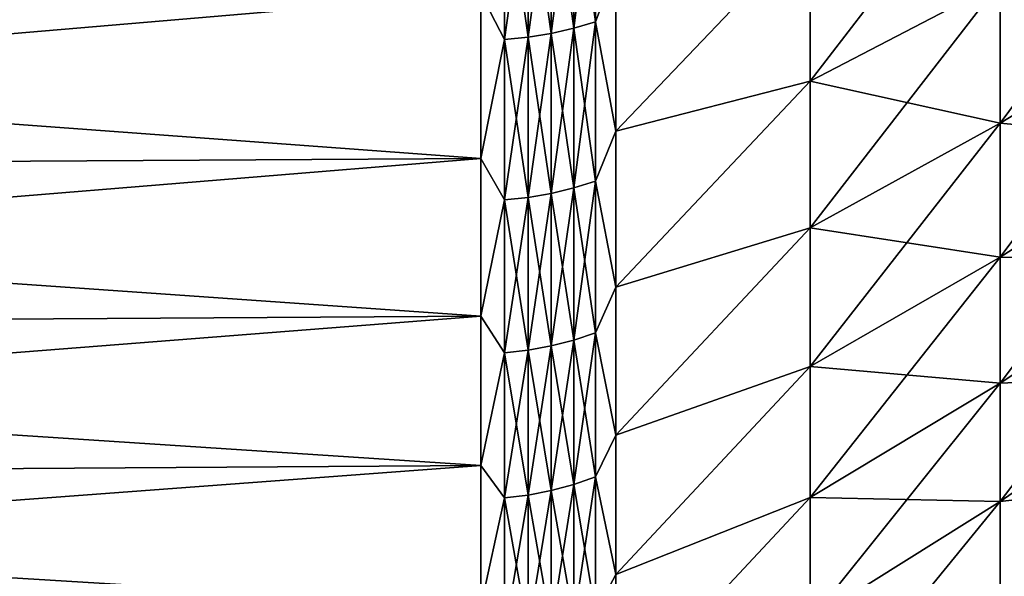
# Model space of a CAD drawing. Header units: metres. Extents: x -2 to 102, y -85 to 102.
# Tile 157 of 256: x 75.41 to 81.32, y -19.16 to -15.82. Entities that reach past the tile are written whole.
import ezdxf

# ---------------------------------------------------------------- set-up
doc = ezdxf.new("R2010")
doc.units = ezdxf.units.M
doc.layers.add('solid_21064300', color=7, linetype='CONTINUOUS')

msp = doc.modelspace()

# ---------------------------------------------------------------- linework, layer by layer
at = {"layer": 'solid_21064300'}
for points in [[(81.295166, -14.706718, 17.628975), (80.154282, -15.26759, 18.301292), (80.154282, -16.189474, 17.491072)], [(81.295166, -15.594736, 16.848518), (81.295166, -14.706718, 17.628975), (80.154282, -16.189474, 17.491072)], [(78.734543, -14.870936, -19.816854), (78.864388, -14.834372, -19.768127), (78.864388, -15.832341, -18.978262)], [(78.734543, -15.871366, 19.025042), (78.864388, -15.832341, 18.978262), (78.864388, -14.834372, 19.768127)], [(78.734543, -14.870936, 19.816854), (78.734543, -15.871366, 19.025042), (78.864388, -14.834372, 19.768127)], [(78.864388, -15.832341, -18.978262), (78.864388, -14.834372, -19.768127), (78.987701, -15.507813, -19.15056)], [(78.864388, -14.834372, 19.768127), (78.864388, -15.832341, 18.978262), (78.987701, -15.507812, 19.150562)], [(78.59948, -14.899891, -19.855438), (78.734543, -14.870936, -19.816854), (78.734543, -15.871366, -19.025042)], [(78.59948, -15.902267, 19.062084), (78.734543, -15.871366, 19.025042), (78.734543, -14.870936, 19.816854)], [(78.59948, -14.899891, 19.855438), (78.59948, -15.902267, 19.062084), (78.734543, -14.870936, 19.816854)], [(78.734543, -15.871366, -19.025042), (78.734543, -14.870936, -19.816854), (78.864388, -15.832341, -18.978262)], [(78.318642, -15.938652, -19.105698), (78.176163, -15.663225, -19.342478), (78.318642, -14.933981, -19.900866)], [(78.318642, -14.933981, 19.900866), (78.176163, -15.663223, 19.34248), (78.318642, -15.938652, 19.105698)], [(78.318642, -14.933981, -19.900866), (78.460419, -14.92097, -19.883528), (78.460419, -15.924766, -19.08905)], [(78.318642, -15.938652, 19.105698), (78.460419, -15.924766, 19.08905), (78.460419, -14.92097, 19.883528)], [(78.318642, -14.933981, 19.900866), (78.318642, -15.938652, 19.105698), (78.460419, -14.92097, 19.883528)], [(78.318642, -15.938652, -19.105698), (78.318642, -14.933981, -19.900866), (78.460419, -15.924766, -19.08905)], [(78.460419, -14.92097, -19.883528), (78.59948, -14.899891, -19.855438), (78.59948, -15.902267, -19.062084)], [(78.460419, -15.924766, 19.08905), (78.59948, -15.902267, 19.062084), (78.59948, -14.899891, 19.855438)], [(78.460419, -14.92097, 19.883528), (78.460419, -15.924766, 19.08905), (78.59948, -14.899891, 19.855438)], [(78.460419, -15.924766, -19.08905), (78.460419, -14.92097, -19.883528), (78.59948, -15.902267, -19.062084)], [(78.59948, -15.902267, -19.062084), (78.59948, -14.899891, -19.855438), (78.734543, -15.871366, -19.025042)], [(82.392014, -14.962937, 16.165924), (81.295166, -15.594736, 16.848518), (81.295166, -16.441401, 16.02338)], [(82.392014, -15.775299, 15.374215), (82.392014, -14.962937, 16.165924), (81.295166, -16.441401, 16.02338)], [(80.154282, -15.26759, -18.301292), (78.987701, -16.488831, -18.312693), (78.987701, -15.507813, -19.15056)], [(80.154282, -15.26759, -18.301292), (80.154282, -16.189474, -17.491072), (78.987701, -16.488831, -18.312693)], [(80.154282, -15.26759, 18.301292), (78.987701, -15.507812, 19.150562), (78.987701, -16.488831, 18.312693)], [(80.154282, -16.189474, 17.491072), (80.154282, -15.26759, 18.301292), (78.987701, -16.488831, 18.312693)], [(81.295166, -15.594736, -16.848518), (80.154282, -16.189474, -17.491072), (80.154282, -15.26759, -18.301292)], [(78.864388, -15.832341, 18.978262), (78.987701, -16.488831, 18.312693), (78.987701, -15.507812, 19.150562)], [(78.864388, -15.832341, -18.978262), (78.987701, -15.507813, -19.15056), (78.987701, -16.488831, -18.312693)], [(81.295166, -15.594736, -16.848518), (81.295166, -16.441401, -16.02338), (80.154282, -16.189474, -17.491072)], [(81.295166, -15.594736, 16.848518), (80.154282, -16.189474, 17.491072), (80.154282, -17.068426, 16.634466)], [(81.295166, -16.441401, 16.02338), (81.295166, -15.594736, 16.848518), (80.154282, -17.068426, 16.634466)], [(82.392014, -15.775299, -15.374215), (81.295166, -16.441401, -16.02338), (81.295166, -15.594736, -16.848518)], [(65.671745, -16.727097, 18.577303), (78.176163, -16.654074, 18.496212), (78.176163, -15.663223, 19.34248)], [(65.671745, -15.731912, 19.427273), (65.671745, -16.727097, 18.577303), (78.176163, -15.663223, 19.34248)], [(65.671745, -15.731912, -19.427273), (78.176163, -15.663225, -19.342478), (78.176163, -16.654074, -18.496212)], [(78.318642, -15.938652, 19.105698), (78.176163, -15.663223, 19.34248), (78.176163, -16.654074, 18.496212)], [(78.318642, -15.938652, -19.105698), (78.176163, -16.654074, -18.496212), (78.176163, -15.663225, -19.342478)], [(65.671745, -16.727097, -18.577303), (65.671745, -15.731912, -19.427273), (78.176163, -16.654074, -18.496212)], [(82.392014, -15.775299, -15.374215), (82.392014, -16.545828, -14.541738), (81.295166, -16.441401, -16.02338)], [(82.392014, -15.775299, 15.374215), (81.295166, -16.441401, 16.02338), (81.295166, -17.244463, 15.155752)], [(82.392014, -16.545828, 14.541738), (82.392014, -15.775299, 15.374215), (81.295166, -17.244463, 15.155752)], [(78.734543, -15.871366, -19.025042), (78.864388, -15.832341, -18.978262), (78.864388, -16.788326, -18.138069)], [(78.734543, -16.829708, 18.182777), (78.864388, -16.788326, 18.138069), (78.864388, -15.832341, 18.978262)], [(78.734543, -15.871366, 19.025042), (78.734543, -16.829708, 18.182777), (78.864388, -15.832341, 18.978262)], [(78.864388, -16.788326, -18.138069), (78.864388, -15.832341, -18.978262), (78.987701, -16.488831, -18.312693)], [(78.864388, -15.832341, 18.978262), (78.864388, -16.788326, 18.138069), (78.987701, -16.488831, 18.312693)], [(78.59948, -15.902267, -19.062084), (78.734543, -15.871366, -19.025042), (78.734543, -16.829708, -18.182777)], [(78.59948, -16.862474, 18.21818), (78.734543, -16.829708, 18.182777), (78.734543, -15.871366, 19.025042)], [(78.59948, -15.902267, 19.062084), (78.59948, -16.862474, 18.21818), (78.734543, -15.871366, 19.025042)], [(78.734543, -16.829708, -18.182777), (78.734543, -15.871366, -19.025042), (78.864388, -16.788326, -18.138069)], [(78.318642, -16.901056, -18.259863), (78.176163, -16.654074, -18.496212), (78.318642, -15.938652, -19.105698)], [(78.318642, -15.938652, 19.105698), (78.176163, -16.654074, 18.496212), (78.318642, -16.901056, 18.259863)], [(78.318642, -15.938652, -19.105698), (78.460419, -15.924766, -19.08905), (78.460419, -16.886332, -18.243954)], [(78.318642, -16.901056, 18.259863), (78.460419, -16.886332, 18.243954), (78.460419, -15.924766, 19.08905)], [(78.318642, -15.938652, 19.105698), (78.318642, -16.901056, 18.259863), (78.460419, -15.924766, 19.08905)], [(78.318642, -16.901056, -18.259863), (78.318642, -15.938652, -19.105698), (78.460419, -16.886332, -18.243954)], [(78.460419, -15.924766, -19.08905), (78.59948, -15.902267, -19.062084), (78.59948, -16.862474, -18.21818)], [(78.460419, -16.886332, 18.243954), (78.59948, -16.862474, 18.21818), (78.59948, -15.902267, 19.062084)], [(78.460419, -15.924766, 19.08905), (78.460419, -16.886332, 18.243954), (78.59948, -15.902267, 19.062084)], [(78.460419, -16.886332, -18.243954), (78.460419, -15.924766, -19.08905), (78.59948, -16.862474, -18.21818)], [(78.59948, -16.862474, -18.21818), (78.59948, -15.902267, -19.062084), (78.734543, -16.829708, -18.182777)], [(80.154282, -16.189474, -17.491072), (78.987701, -17.424654, -17.424629), (78.987701, -16.488831, -18.312693)], [(80.154282, -16.189474, -17.491072), (80.154282, -17.068426, -16.634466), (78.987701, -17.424654, -17.424629)], [(80.154282, -16.189474, 17.491072), (78.987701, -16.488831, 18.312693), (78.987701, -17.424654, 17.424629)], [(80.154282, -17.068426, 16.634466), (80.154282, -16.189474, 17.491072), (78.987701, -17.424654, 17.424629)], [(81.295166, -16.441401, -16.02338), (80.154282, -17.068426, -16.634466), (80.154282, -16.189474, -17.491072)], [(78.864388, -16.788326, -18.138069), (78.987701, -16.488831, -18.312693), (78.987701, -17.424654, -17.424629)], [(78.864388, -16.788326, 18.138069), (78.987701, -17.424654, 17.424629), (78.987701, -16.488831, 18.312693)], [(81.295166, -16.441401, -16.02338), (81.295166, -17.244463, -15.155752), (80.154282, -17.068426, -16.634466)], [(81.295166, -16.441401, 16.02338), (80.154282, -17.068426, 16.634466), (80.154282, -17.902117, 15.733748)], [(81.295166, -17.244463, 15.155752), (81.295166, -16.441401, 16.02338), (80.154282, -17.902117, 15.733748)], [(82.392014, -16.545828, -14.541738), (81.295166, -17.244463, -15.155752), (81.295166, -16.441401, -16.02338)], [(82.392014, -16.545828, -14.541738), (82.392014, -17.27248, -13.670698), (81.295166, -17.244463, -15.155752)], [(82.392014, -16.545828, 14.541738), (81.295166, -17.244463, 15.155752), (81.295166, -18.001799, 14.247933)], [(82.392014, -17.27248, 13.670698), (82.392014, -16.545828, 14.541738), (81.295166, -18.001799, 14.247933)], [(65.671745, -16.727097, -18.577303), (78.176163, -16.654074, -18.496212), (78.176163, -17.599274, -17.599249)], [(65.671745, -17.676435, 17.676414), (78.176163, -17.599274, 17.599249), (78.176163, -16.654074, 18.496212)], [(65.671745, -16.727097, 18.577303), (65.671745, -17.676435, 17.676414), (78.176163, -16.654074, 18.496212)], [(78.318642, -16.901056, -18.259863), (78.176163, -17.599274, -17.599249), (78.176163, -16.654074, -18.496212)], [(78.318642, -16.901056, 18.259863), (78.176163, -16.654074, 18.496212), (78.176163, -17.599274, 17.599249)], [(65.671745, -17.676435, -17.676414), (65.671745, -16.727097, -18.577303), (78.176163, -17.599274, -17.599249)], [(78.734543, -16.829708, -18.182777), (78.864388, -16.788326, -18.138069), (78.864388, -17.699791, -17.249779)], [(78.734543, -17.74342, 17.292295), (78.864388, -17.699791, 17.249779), (78.864388, -16.788326, 18.138069)], [(78.734543, -16.829708, 18.182777), (78.734543, -17.74342, 17.292295), (78.864388, -16.788326, 18.138069)], [(78.864388, -17.699791, -17.249779), (78.864388, -16.788326, -18.138069), (78.987701, -17.424654, -17.424629)], [(78.864388, -16.788326, 18.138069), (78.864388, -17.699791, 17.249779), (78.987701, -17.424654, 17.424629)], [(78.59948, -16.862474, -18.21818), (78.734543, -16.829708, -18.182777), (78.734543, -17.74342, -17.292295)], [(78.59948, -17.777966, 17.325964), (78.734543, -17.74342, 17.292295), (78.734543, -16.829708, 18.182777)], [(78.59948, -16.862474, 18.21818), (78.59948, -17.777966, 17.325964), (78.734543, -16.829708, 18.182777)], [(78.734543, -17.74342, -17.292295), (78.734543, -16.829708, -18.182777), (78.864388, -17.699791, -17.249779)], [(78.318642, -17.818642, -17.365606), (78.176163, -17.599274, -17.599249), (78.318642, -16.901056, -18.259863)], [(78.318642, -16.901056, 18.259863), (78.176163, -17.599274, 17.599249), (78.318642, -17.818642, 17.365606)], [(78.318642, -16.901056, -18.259863), (78.460419, -16.886332, -18.243954), (78.460419, -17.803118, -17.350477)], [(78.318642, -17.818642, 17.365606), (78.460419, -17.803118, 17.350477), (78.460419, -16.886332, 18.243954)], [(78.318642, -16.901056, 18.259863), (78.318642, -17.818642, 17.365606), (78.460419, -16.886332, 18.243954)], [(78.318642, -17.818642, -17.365606), (78.318642, -16.901056, -18.259863), (78.460419, -17.803118, -17.350477)], [(78.460419, -16.886332, -18.243954), (78.59948, -16.862474, -18.21818), (78.59948, -17.777966, -17.325964)], [(78.460419, -17.803118, 17.350477), (78.59948, -17.777966, 17.325964), (78.59948, -16.862474, 18.21818)], [(78.460419, -16.886332, 18.243954), (78.460419, -17.803118, 17.350477), (78.59948, -16.862474, 18.21818)], [(78.460419, -17.803118, -17.350477), (78.460419, -16.886332, -18.243954), (78.59948, -17.777966, -17.325964)], [(78.59948, -17.777966, -17.325964), (78.59948, -16.862474, -18.21818), (78.734543, -17.74342, -17.292295)], [(80.154282, -17.068426, -16.634466), (78.987701, -18.312708, -16.488811), (78.987701, -17.424654, -17.424629)], [(80.154282, -17.068426, -16.634466), (80.154282, -17.902117, -15.733748), (78.987701, -18.312708, -16.488811)], [(80.154282, -17.068426, 16.634466), (78.987701, -17.424654, 17.424629), (78.987701, -18.312706, 16.488815)], [(80.154282, -17.902117, 15.733748), (80.154282, -17.068426, 16.634466), (78.987701, -18.312706, 16.488815)], [(81.295166, -17.244463, -15.155752), (80.154282, -17.902117, -15.733748), (80.154282, -17.068426, -16.634466)], [(81.295166, -17.244463, -15.155752), (81.295166, -18.001799, -14.247933), (80.154282, -17.902117, -15.733748)], [(81.295166, -17.244463, 15.155752), (80.154282, -17.902117, 15.733748), (80.154282, -18.688334, 14.791307)], [(81.295166, -18.001799, 14.247933), (81.295166, -17.244463, 15.155752), (80.154282, -18.688334, 14.791307)], [(82.392014, -17.27248, -13.670698), (81.295166, -18.001799, -14.247933), (81.295166, -17.244463, -15.155752)], [(82.392014, -17.27248, -13.670698), (82.392014, -17.953329, -12.763406), (81.295166, -18.001799, -14.247933)], [(82.392014, -17.27248, 13.670698), (81.295166, -18.001799, 14.247933), (81.295166, -18.711395, 13.302332)], [(82.392014, -17.953329, 12.763406), (82.392014, -17.27248, 13.670698), (81.295166, -18.711395, 13.302332)], [(78.864388, -17.699791, -17.249779), (78.987701, -17.424654, -17.424629), (78.987701, -18.312708, -16.488811)], [(78.864388, -17.699791, 17.249779), (78.987701, -18.312706, 16.488815), (78.987701, -17.424654, 17.424629)], [(65.671745, -17.676435, -17.676414), (78.176163, -17.599274, -17.599249), (78.176163, -18.496229, -16.654055)], [(65.671745, -18.577322, 16.727076), (78.176163, -18.496225, 16.654058), (78.176163, -17.599274, 17.599249)], [(65.671745, -17.676435, 17.676414), (65.671745, -18.577322, 16.727076), (78.176163, -17.599274, 17.599249)], [(78.318642, -17.818642, -17.365606), (78.176163, -18.496229, -16.654055), (78.176163, -17.599274, -17.599249)], [(78.318642, -17.818642, 17.365606), (78.176163, -17.599274, 17.599249), (78.176163, -18.496225, 16.654058)], [(65.671745, -18.577322, -16.727076), (65.671745, -17.676435, -17.676414), (78.176163, -18.496229, -16.654055)], [(78.734543, -17.74342, -17.292295), (78.864388, -17.699791, -17.249779), (78.864388, -18.564322, -16.315742)], [(78.734543, -18.610079, 16.355959), (78.864388, -18.564322, 16.315742), (78.864388, -17.699791, 17.249779)], [(78.734543, -17.74342, 17.292295), (78.734543, -18.610079, 16.355959), (78.864388, -17.699791, 17.249779)], [(78.864388, -18.564322, -16.315742), (78.864388, -17.699791, -17.249779), (78.987701, -18.312708, -16.488811)], [(78.864388, -17.699791, 17.249779), (78.864388, -18.564322, 16.315742), (78.987701, -18.312706, 16.488815)], [(78.460419, -17.803118, -17.350477), (78.59948, -17.777966, -17.325964), (78.59948, -18.646313, -16.387804)], [(78.460419, -18.672693, 16.41099), (78.59948, -18.646313, 16.387804), (78.59948, -17.777966, 17.325964)], [(78.460419, -17.803118, 17.350477), (78.460419, -18.672693, 16.41099), (78.59948, -17.777966, 17.325964)], [(78.59948, -17.777966, -17.325964), (78.734543, -17.74342, -17.292295), (78.734543, -18.610079, -16.355959)], [(78.59948, -18.646313, 16.387804), (78.734543, -18.610079, 16.355959), (78.734543, -17.74342, 17.292295)], [(78.59948, -17.777966, 17.325964), (78.59948, -18.646313, 16.387804), (78.734543, -17.74342, 17.292295)], [(78.59948, -18.646313, -16.387804), (78.59948, -17.777966, -17.325964), (78.734543, -18.610079, -16.355959)], [(78.734543, -18.610079, -16.355959), (78.734543, -17.74342, -17.292295), (78.864388, -18.564322, -16.315742)], [(78.318642, -18.688976, -16.425299), (78.176163, -18.496229, -16.654055), (78.318642, -17.818642, -17.365606)], [(78.318642, -17.818642, 17.365606), (78.176163, -18.496225, 16.654058), (78.318642, -18.688976, 16.425299)], [(78.318642, -17.818642, -17.365606), (78.460419, -17.803118, -17.350477), (78.460419, -18.672693, -16.41099)], [(78.318642, -18.688976, 16.425299), (78.460419, -18.672693, 16.41099), (78.460419, -17.803118, 17.350477)], [(78.318642, -17.818642, 17.365606), (78.318642, -18.688976, 16.425299), (78.460419, -17.803118, 17.350477)], [(78.318642, -18.688976, -16.425299), (78.318642, -17.818642, -17.365606), (78.460419, -18.672693, -16.41099)], [(78.460419, -18.672693, -16.41099), (78.460419, -17.803118, -17.350477), (78.59948, -18.646313, -16.387804)], [(80.154282, -17.902117, -15.733748), (78.987701, -19.150566, -15.507805), (78.987701, -18.312708, -16.488811)], [(80.154282, -17.902117, -15.733748), (80.154282, -18.688334, -14.791307), (78.987701, -19.150566, -15.507805)], [(80.154282, -17.902117, 15.733748), (78.987701, -18.312706, 16.488815), (78.987701, -19.150562, 15.50781)], [(80.154282, -18.688334, 14.791307), (80.154282, -17.902117, 15.733748), (78.987701, -19.150562, 15.50781)], [(81.295166, -18.001799, -14.247933), (80.154282, -18.688334, -14.791307), (80.154282, -17.902117, -15.733748)], [(82.392014, -17.953329, -12.763406), (81.295166, -18.711395, -13.302332), (81.295166, -18.001799, -14.247933)], [(82.392014, -17.953329, -12.763406), (82.392014, -18.586569, -11.822268), (81.295166, -18.711395, -13.302332)], [(82.392014, -17.953329, 12.763406), (81.295166, -18.711395, 13.302332), (81.295166, -19.371374, 12.321455)], [(82.392014, -18.586569, 11.822268), (82.392014, -17.953329, 12.763406), (81.295166, -19.371374, 12.321455)], [(81.295166, -18.001799, -14.247933), (81.295166, -18.711395, -13.302332), (80.154282, -18.688334, -14.791307)], [(81.295166, -18.001799, 14.247933), (80.154282, -18.688334, 14.791307), (80.154282, -19.424994, 13.809644)], [(81.295166, -18.711395, 13.302332), (81.295166, -18.001799, 14.247933), (80.154282, -19.424994, 13.809644)], [(78.864388, -18.564322, 16.315742), (78.987701, -19.150562, 15.50781), (78.987701, -18.312706, 16.488815)], [(78.864388, -18.564322, -16.315742), (78.987701, -18.312708, -16.488811), (78.987701, -19.150566, -15.507805)], [(65.671745, -19.427292, 15.731889), (78.176163, -19.34248, 15.663221), (78.176163, -18.496225, 16.654058)], [(65.671745, -18.577322, 16.727076), (65.671745, -19.427292, 15.731889), (78.176163, -18.496225, 16.654058)], [(65.671745, -18.577322, -16.727076), (78.176163, -18.496229, -16.654055), (78.176163, -19.342484, -15.663218)], [(78.318642, -18.688976, 16.425299), (78.176163, -18.496225, 16.654058), (78.176163, -19.34248, 15.663221)], [(78.318642, -18.688976, -16.425299), (78.176163, -19.342484, -15.663218), (78.176163, -18.496229, -16.654055)], [(65.671745, -19.427292, -15.731889), (65.671745, -18.577322, -16.727076), (78.176163, -19.342484, -15.663218)], [(78.59948, -18.646313, -16.387804), (78.734543, -18.610079, -16.355959), (78.734543, -19.427387, -15.376248)], [(78.59948, -19.465214, 15.406187), (78.734543, -19.427387, 15.376248), (78.734543, -18.610079, 16.355959)], [(78.59948, -18.646313, 16.387804), (78.59948, -19.465214, 15.406187), (78.734543, -18.610079, 16.355959)], [(78.734543, -18.610079, -16.355959), (78.864388, -18.564322, -16.315742), (78.864388, -19.37962, -15.338442)], [(78.734543, -19.427387, 15.376248), (78.864388, -19.37962, 15.338442), (78.864388, -18.564322, 16.315742)], [(78.734543, -18.610079, 16.355959), (78.734543, -19.427387, 15.376248), (78.864388, -18.564322, 16.315742)], [(78.734543, -19.427387, -15.376248), (78.734543, -18.610079, -16.355959), (78.864388, -19.37962, -15.338442)], [(78.864388, -19.37962, -15.338442), (78.864388, -18.564322, -16.315742), (78.987701, -19.150566, -15.507805)], [(78.864388, -18.564322, 16.315742), (78.864388, -19.37962, 15.338442), (78.987701, -19.150562, 15.50781)], [(82.392014, -18.586569, -11.822268), (81.295166, -19.371374, -12.321455), (81.295166, -18.711395, -13.302332)], [(82.392014, -18.586569, -11.822268), (82.392014, -19.170521, -10.849779), (81.295166, -19.371374, -12.321455)], [(82.392014, -18.586569, 11.822268), (81.295166, -19.371374, 12.321455), (81.295166, -19.979982, 11.307903)], [(82.392014, -19.170521, 10.849779), (82.392014, -18.586569, 11.822268), (81.295166, -19.979982, 11.307903)], [(78.318642, -18.688976, -16.425299), (78.460419, -18.672693, -16.41099), (78.460419, -19.492752, -15.427982)], [(78.318642, -19.50975, 15.441436), (78.460419, -19.492752, 15.427982), (78.460419, -18.672693, 16.41099)], [(78.318642, -18.688976, 16.425299), (78.318642, -19.50975, 15.441436), (78.460419, -18.672693, 16.41099)], [(78.460419, -18.672693, -16.41099), (78.59948, -18.646313, -16.387804), (78.59948, -19.465214, -15.406187)], [(78.460419, -19.492752, 15.427982), (78.59948, -19.465214, 15.406187), (78.59948, -18.646313, 16.387804)], [(78.460419, -18.672693, 16.41099), (78.460419, -19.492752, 15.427982), (78.59948, -18.646313, 16.387804)], [(78.460419, -19.492752, -15.427982), (78.460419, -18.672693, -16.41099), (78.59948, -19.465214, -15.406187)], [(78.59948, -19.465214, -15.406187), (78.59948, -18.646313, -16.387804), (78.734543, -19.427387, -15.376248)], [(78.318642, -19.50975, -15.441436), (78.176163, -19.342484, -15.663218), (78.318642, -18.688976, -16.425299)], [(78.318642, -18.688976, 16.425299), (78.176163, -19.34248, 15.663221), (78.318642, -19.50975, 15.441436)], [(78.318642, -19.50975, -15.441436), (78.318642, -18.688976, -16.425299), (78.460419, -19.492752, -15.427982)], [(80.154282, -18.688334, -14.791307), (78.987701, -19.935934, -14.484294), (78.987701, -19.150566, -15.507805)], [(80.154282, -18.688334, -14.791307), (80.154282, -19.424994, -13.809644), (78.987701, -19.935934, -14.484294)], [(80.154282, -18.688334, 14.791307), (78.987701, -19.150562, 15.50781), (78.987701, -19.935932, 14.484296)], [(80.154282, -19.424994, 13.809644), (80.154282, -18.688334, 14.791307), (78.987701, -19.935932, 14.484296)], [(81.295166, -18.711395, -13.302332), (80.154282, -19.424994, -13.809644), (80.154282, -18.688334, -14.791307)], [(81.295166, -18.711395, -13.302332), (81.295166, -19.371374, -12.321455), (80.154282, -19.424994, -13.809644)], [(81.295166, -18.711395, 13.302332), (80.154282, -19.424994, 13.809644), (80.154282, -20.110142, 12.791359)], [(81.295166, -19.371374, 12.321455), (81.295166, -18.711395, 13.302332), (80.154282, -20.110142, 12.791359)], [(78.864388, -19.37962, 15.338442), (78.987701, -19.935932, 14.484296), (78.987701, -19.150562, 15.50781)], [(78.864388, -19.37962, -15.338442), (78.987701, -19.150566, -15.507805), (78.987701, -19.935934, -14.484294)]]:
    msp.add_3dface(points, dxfattribs=at)

doc.saveas('drawing.dxf')
